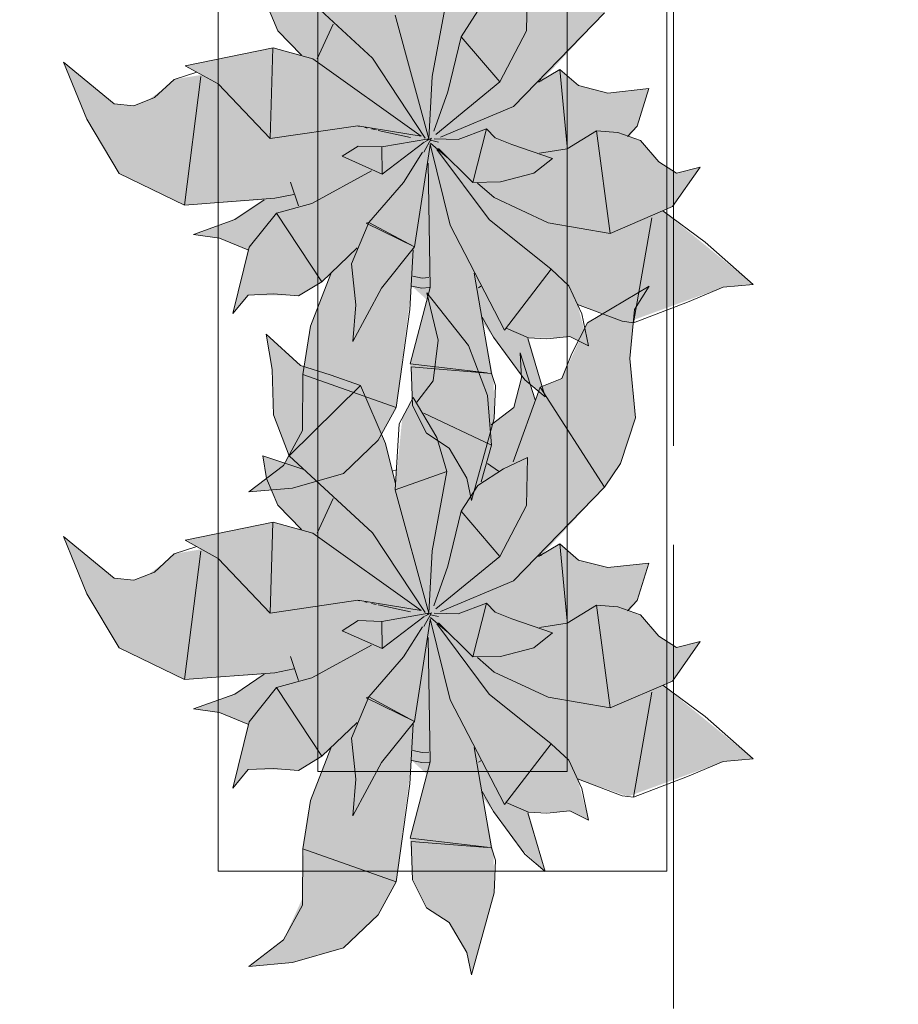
# Model space of a CAD drawing. Header units: millimetres. Extents: x -14761 to 157739, y -22400 to 107990.
# Tile 166 of 256: x 120194 to 121076, y 25137 to 26125. Entities that reach past the tile are written whole.
import ezdxf

# ---------------------------------------------------------------- set-up
doc = ezdxf.new("R2010")
doc.units = ezdxf.units.MM
doc.header["$MEASUREMENT"] = 0
doc.linetypes.add('Штриховая', pattern=[564.444447, 282.222223, -282.222223])
doc.layers.add('Интерьер - Мебель', color=7, linetype='Continuous')
doc.layers.add('Элемент Модели - Зона', color=7, linetype='Continuous')

msp = doc.modelspace()

# ---------------------------------------------------------------- hatches: boundary and pattern name
at = {"layer": 'Интерьер - Мебель', "linetype": 'Continuous', "lineweight": 0, "true_color": 0xffffff}
for points in [[(120238.13, 26082.5), (120261.57, 26025.26), (120294.14, 25970.94), (120359.54, 25939.08), (120439.45, 25944.47), (120411.7, 25925.71), (120368.65, 25909.62), (120394.53, 25905.99), (120423.13, 25894.35), (120408, 25830.21), (120423.53, 25848.83), (120466.35, 25848.54), (120473.91, 25847.94), (120497.33, 25862.26), (120506.28, 25870.31), (120485.77, 25816.41), (120479.27, 25775.62), (120477.86, 25719.53), (120458.84, 25677.8), (120424.09, 25651.32), (120467.88, 25655.14), (120519.1, 25669.85), (120553.79, 25703.13), (120571.8, 25736.17), (120587.5, 25857.95), (120602.77, 25844.05), (120586.11, 25779.95), (120588.14, 25738), (120602.47, 25710.21), (120625.18, 25695.34), (120642.8, 25665.2), (120647.59, 25642.88), (120670.37, 25725.16), (120669.67, 25764.14), (120658.9, 25820.59), (120697.5, 25768.83), (120721.52, 25746.68), (120704.61, 25806.01), (120734.54, 25806.23), (120746.14, 25807.4), (120764.87, 25798.06), (120753.77, 25839.48), (120804.39, 25821.81), (120900.07, 25856.75), (120930.14, 25859.57), (120839.58, 25933.47), (120849.26, 25937.59), (120877.02, 25977.17), (120853.19, 25971.23), (120835.42, 25982.58), (120816.9, 26003.91), (120805.58, 26007.95), (120813.82, 26018.26), (120825.24, 26056), (120784.39, 26051.43), (120754.88, 26059.01), (120736.09, 26075.13), (120717.35, 26063.36), (120781.01, 26132.14), (120796.82, 26155.96), (120812.09, 26201.75), (120806.29, 26261.24), (120811.06, 26310.49), (120825.56, 26333.88), (120763.76, 26297.03), (120738.12, 26241.09), (120716.28, 26232.39), (120711.32, 26219.7), (120696.33, 26266.89), (120697.54, 26241.72), (120689.98, 26212.02), (120667.06, 26194.66), (120663.69, 26224.04), (120644.57, 26274.16), (120602.53, 26327.14), (120614.1, 26279.72), (120608.92, 26238.87), (120592.6, 26217.49), (120588.8, 26222.19), (120578.02, 26201.45), (120571.39, 26135.58), (120561.1, 26175.82), (120536.02, 26234.24), (120475.97, 26254.19), (120441.32, 26285.68), (120447.54, 26250.19), (120448.96, 26204.62), (120464.72, 26163.66), (120479.22, 26149.92), (120438.22, 26163.69), (120441.71, 26140.95), (120453.08, 26113.92), (120476.93, 26089.67), (120448.34, 26097.06), (120360.18, 26079.03), (120376.79, 26069.87), (120349.19, 26065.28), (120339.3, 26056.14), (120322.96, 26044.41), (120308.88, 26038.72), (120288.9, 26040.84)], [(120238.13, 25606.48), (120261.57, 25549.24), (120294.14, 25494.92), (120359.54, 25463.06), (120439.45, 25468.45), (120411.7, 25449.69), (120368.65, 25433.6), (120394.53, 25429.97), (120423.13, 25418.33), (120408, 25354.19), (120423.53, 25372.8), (120466.35, 25372.52), (120473.91, 25371.92), (120497.33, 25386.24), (120506.28, 25394.29), (120485.77, 25340.38), (120479.27, 25299.6), (120477.86, 25243.51), (120458.84, 25201.78), (120424.09, 25175.3), (120467.88, 25179.12), (120519.1, 25193.83), (120553.79, 25227.11), (120571.8, 25260.15), (120587.5, 25381.93), (120602.77, 25368.03), (120586.11, 25303.93), (120588.14, 25261.97), (120602.47, 25234.19), (120625.18, 25219.32), (120642.8, 25189.18), (120647.59, 25166.86), (120670.37, 25249.14), (120669.67, 25288.12), (120658.9, 25344.57), (120697.5, 25292.81), (120721.52, 25270.65), (120704.61, 25329.99), (120734.54, 25330.21), (120746.14, 25331.38), (120764.87, 25322.04), (120753.77, 25363.46), (120804.39, 25345.79), (120900.07, 25380.73), (120930.14, 25383.55), (120839.58, 25457.45), (120849.26, 25461.57), (120877.02, 25501.15), (120853.19, 25495.21), (120835.42, 25506.56), (120816.9, 25527.88), (120805.58, 25531.92), (120813.82, 25542.24), (120825.24, 25579.98), (120784.39, 25575.41), (120754.88, 25582.99), (120736.09, 25599.11), (120717.35, 25587.34), (120781.01, 25656.12), (120796.82, 25679.93), (120812.09, 25725.73), (120806.29, 25785.22), (120811.06, 25834.47), (120825.56, 25857.86), (120763.76, 25821.01), (120738.12, 25765.07), (120716.28, 25756.36), (120711.32, 25743.67), (120696.33, 25790.87), (120697.54, 25765.7), (120689.98, 25736), (120667.06, 25718.64), (120663.69, 25748.02), (120644.57, 25798.13), (120602.53, 25851.12), (120614.1, 25803.7), (120608.92, 25762.85), (120592.6, 25741.47), (120588.8, 25746.17), (120578.02, 25725.42), (120571.39, 25659.56), (120561.1, 25699.8), (120536.02, 25758.22), (120475.97, 25778.16), (120441.32, 25809.66), (120447.54, 25774.16), (120448.96, 25728.6), (120464.72, 25687.64), (120479.22, 25673.9), (120438.22, 25687.67), (120441.71, 25664.93), (120453.08, 25637.9), (120476.93, 25613.65), (120448.34, 25621.04), (120360.18, 25603.01), (120376.79, 25593.84), (120349.19, 25589.26), (120339.3, 25580.12), (120322.96, 25568.39), (120308.88, 25562.7), (120288.9, 25564.82)]]:
    msp.add_hatch(color=7, dxfattribs=at).paths.add_polyline_path(points)

# ---------------------------------------------------------------- linework, layer by layer
at = {"layer": 'Интерьер - Мебель', "color": 7, "linetype": 'Continuous', "lineweight": 15}
for p, q in [((120393.46, 26770.74), (120393.46, 25270.74)), ((120843.46, 25270.74), (120843.46, 26770.74)), ((120493.46, 26670.74), (120493.46, 25370.74)), ((120743.46, 25370.74), (120743.46, 26670.74)), ((120464.72, 26163.67), (120548.21, 26086.48)), ((120464.72, 26163.67), (120548.21, 26086.48)), ((120702.68, 26113.85), (120703.53, 26161.84)), ((120702.68, 26113.85), (120703.53, 26161.84)), ((120441.71, 26140.95), (120453.08, 26113.92)), ((120441.71, 26140.95), (120453.08, 26113.92)), ((120607.92, 26068.13), (120622.87, 26147.9)), ((120607.92, 26068.13), (120622.87, 26147.9)), ((120636.98, 26108.12), (120653.75, 26133.95)), ((120636.98, 26108.12), (120653.75, 26133.95)), ((120689.66, 26038.1), (120781.02, 26132.14)), ((120689.66, 26038.1), (120781.02, 26132.14)), ((120571.03, 26129.58), (120604.65, 26005.73)), ((120571.03, 26129.58), (120604.65, 26005.73)), ((120453.08, 26113.92), (120476.93, 26089.67)), ((120453.08, 26113.92), (120476.93, 26089.67)), ((120492.59, 26085.99), (120508.55, 26120.76)), ((120492.59, 26085.99), (120508.55, 26120.76)), ((120676.01, 26062.69), (120702.68, 26113.85)), ((120676.01, 26062.69), (120702.68, 26113.85)), ((120623.76, 26052.76), (120636.98, 26108.12)), ((120623.76, 26052.76), (120636.98, 26108.12)), ((120636.98, 26108.12), (120676.01, 26062.69)), ((120636.98, 26108.12), (120676.01, 26062.69)), ((120360.18, 26079.03), (120448.34, 26097.06)), ((120360.18, 26079.03), (120448.34, 26097.06)), ((120445.6, 26005.87), (120448.33, 26097.06)), ((120445.6, 26005.87), (120448.33, 26097.06)), ((120448.34, 26097.06), (120488.35, 26086.03)), ((120448.34, 26097.06), (120488.35, 26086.03)), ((120238.13, 26082.5), (120261.57, 26025.26)), ((120238.13, 26082.5), (120288.9, 26040.84)), ((120238.13, 26082.5), (120261.57, 26025.26)), ((120238.13, 26082.5), (120288.9, 26040.84)), ((120488.35, 26086.03), (120597.03, 26008.4)), ((120488.35, 26086.03), (120597.03, 26008.4)), ((120548.21, 26086.48), (120600.96, 26006.41)), ((120548.21, 26086.48), (120600.96, 26006.41)), ((120349.19, 26065.28), (120371.98, 26072.58)), ((120349.19, 26065.28), (120371.98, 26072.58)), ((120360.18, 26079.03), (120393.4, 26060.7)), ((120360.18, 26079.03), (120393.4, 26060.7)), ((120714.73, 26062.51), (120736.09, 26075.14)), ((120714.73, 26062.51), (120736.09, 26075.14)), ((120736.09, 26075.14), (120743.36, 25997.94)), ((120736.09, 26075.14), (120754.88, 26059.01)), ((120736.09, 26075.14), (120743.36, 25997.94)), ((120736.09, 26075.14), (120754.88, 26059.01)), ((120329.41, 26047.01), (120349.19, 26065.28)), ((120329.41, 26047.01), (120349.19, 26065.28)), ((120359.54, 25939.08), (120375.83, 26068.08)), ((120359.54, 25939.08), (120375.83, 26068.08)), ((120604.65, 26005.73), (120607.92, 26068.13)), ((120604.65, 26005.73), (120607.92, 26068.13)), ((120611.84, 26009.96), (120676.01, 26062.69)), ((120611.84, 26009.96), (120676.01, 26062.69)), ((120716.49, 26066.15), (120717.35, 26063.36)), ((120716.49, 26066.15), (120717.35, 26063.36)), ((120393.4, 26060.7), (120445.6, 26005.87)), ((120393.4, 26060.7), (120445.6, 26005.87)), ((120609.74, 26013.23), (120623.76, 26052.76)), ((120609.74, 26013.23), (120623.76, 26052.76)), ((120754.88, 26059.01), (120784.39, 26051.43)), ((120754.88, 26059.01), (120784.39, 26051.43)), ((120784.39, 26051.43), (120825.24, 26056)), ((120784.39, 26051.43), (120825.24, 26056)), ((120813.82, 26018.26), (120825.24, 26056)), ((120813.82, 26018.26), (120825.24, 26056)), ((120308.88, 26038.72), (120329.41, 26047.01)), ((120308.88, 26038.72), (120329.41, 26047.01)), ((120288.9, 26040.84), (120308.88, 26038.72)), ((120288.9, 26040.84), (120308.88, 26038.72)), ((120616.52, 26007.26), (120689.66, 26038.1)), ((120616.52, 26007.26), (120689.66, 26038.1)), ((120261.57, 26025.26), (120294.14, 25970.94)), ((120261.57, 26025.26), (120294.14, 25970.94)), ((120445.6, 26005.87), (120533.47, 26018.7)), ((120445.6, 26005.87), (120533.47, 26018.7)), ((120533.47, 26018.7), (120597.03, 26008.4)), ((120533.47, 26018.7), (120597.03, 26008.4)), ((120533.91, 26018.43), (120535.03, 26018.18)), ((120533.91, 26018.43), (120535.03, 26018.18)), ((120540.61, 26016.97), (120542.84, 26016.48)), ((120540.61, 26016.97), (120542.84, 26016.48)), ((120547.3, 26015.51), (120551.77, 26014.54)), ((120547.3, 26015.51), (120551.77, 26014.54)), ((120554, 26014.05), (120586.32, 26007)), ((120554, 26014.05), (120586.32, 26007)), ((120634.03, 26004.93), (120662.39, 26015.72)), ((120634.03, 26004.93), (120662.39, 26015.72)), ((120648.83, 25961.96), (120662.39, 26015.72)), ((120648.83, 25961.96), (120662.39, 26015.72)), ((120662.39, 26015.72), (120671.3, 26006.65)), ((120662.39, 26015.72), (120671.3, 26006.65)), ((120743.38, 25995.67), (120772.97, 26013.68)), ((120743.38, 25995.67), (120772.97, 26013.68)), ((120772.97, 26013.68), (120786.71, 25910.72)), ((120772.97, 26013.68), (120794.25, 26011.98)), ((120772.97, 26013.68), (120786.71, 25910.72)), ((120772.97, 26013.68), (120794.25, 26011.98)), ((120803.89, 26008.01), (120813.82, 26018.26)), ((120803.89, 26008.01), (120813.82, 26018.26)), ((120557.56, 25997.45), (120604.65, 26005.73)), ((120557.56, 25997.45), (120604.65, 26005.73)), ((120599.78, 25992.29), (120607.23, 26006.18)), ((120599.78, 25992.29), (120607.23, 26006.18)), ((120600.63, 26002.58), (120607.23, 26006.18)), ((120600.63, 26002.58), (120607.23, 26006.18)), ((120601.78, 26005.23), (120604.04, 26004.68)), ((120601.78, 26005.23), (120604.04, 26004.68)), ((120603.51, 26004.87), (120604.65, 26005.73)), ((120603.51, 26004.87), (120604.65, 26005.73)), ((120606.3, 26004.13), (120614.22, 26002.22)), ((120606.3, 26004.13), (120614.22, 26002.22)), ((120610.07, 26005.58), (120634.03, 26004.93)), ((120610.07, 26005.58), (120634.03, 26004.93)), ((120671.3, 26006.65), (120688.05, 26000.09)), ((120671.3, 26006.65), (120688.05, 26000.09)), ((120794.25, 26011.98), (120816.9, 26003.91)), ((120794.25, 26011.98), (120816.9, 26003.91)), ((120816.9, 26003.91), (120835.42, 25982.58)), ((120816.9, 26003.91), (120835.42, 25982.58)), ((120517.74, 25988.09), (120533.67, 25998.31)), ((120517.74, 25988.09), (120533.67, 25998.31)), ((120533.67, 25998.31), (120557.56, 25997.45)), ((120533.67, 25998.31), (120557.56, 25997.45)), ((120557.56, 25997.45), (120557.81, 25970.26)), ((120557.56, 25997.45), (120557.81, 25970.26)), ((120557.81, 25970.26), (120600.09, 26002.28)), ((120557.81, 25970.26), (120600.09, 26002.28)), ((120590.23, 25897.16), (120606.15, 25999.19)), ((120590.23, 25897.16), (120606.15, 25999.19)), ((120606.02, 26000.14), (120626.01, 25918.85)), ((120606.02, 26000.14), (120626.01, 25918.85)), ((120606.3, 26001.36), (120623.2, 25986.9)), ((120606.3, 26001.36), (120623.2, 25986.9)), ((120612.7, 25994.94), (120665.21, 25924.6)), ((120612.7, 25994.94), (120665.21, 25924.6)), ((120614.4, 25996.06), (120648.83, 25961.96)), ((120614.4, 25996.06), (120648.83, 25961.96)), ((120688.05, 26000.09), (120728.75, 25985.87)), ((120688.05, 26000.09), (120728.75, 25985.87)), ((120715.84, 25991.38), (120743.38, 25995.67)), ((120715.84, 25991.38), (120743.38, 25995.67)), ((120517.74, 25988.09), (120557.81, 25970.26)), ((120517.74, 25988.09), (120557.81, 25970.26)), ((120579.15, 25961.77), (120598.35, 25992.13)), ((120579.15, 25961.77), (120598.35, 25992.13)), ((120710.13, 25971.03), (120728.75, 25985.87)), ((120710.13, 25971.03), (120728.75, 25985.87)), ((120487.43, 25940.89), (120547.3, 25973.52)), ((120487.43, 25940.89), (120547.3, 25973.52)), ((120603.85, 25981.35), (120605.98, 25856.41)), ((120603.85, 25981.35), (120605.98, 25856.41)), ((120835.42, 25982.58), (120853.19, 25971.23)), ((120835.42, 25982.58), (120853.19, 25971.23)), ((120849.26, 25937.59), (120877.02, 25977.17)), ((120849.26, 25937.59), (120877.02, 25977.17)), ((120853.19, 25971.23), (120877.02, 25977.17)), ((120853.19, 25971.23), (120877.02, 25977.17)), ((120294.14, 25970.94), (120359.54, 25939.08)), ((120294.14, 25970.94), (120359.54, 25939.08)), ((120676.63, 25962.35), (120710.13, 25971.03)), ((120676.63, 25962.35), (120710.13, 25971.03)), ((120465.84, 25962.11), (120474.05, 25938.26)), ((120465.84, 25962.11), (120474.05, 25938.26)), ((120544.53, 25921.7), (120579.15, 25961.77)), ((120544.53, 25921.7), (120579.15, 25961.77)), ((120648.83, 25961.96), (120676.63, 25962.35)), ((120648.83, 25961.96), (120676.63, 25962.35)), ((120653.34, 25961.11), (120670.23, 25946.66)), ((120653.34, 25961.11), (120670.23, 25946.66)), ((120359.54, 25939.08), (120450.09, 25945.96)), ((120359.54, 25939.08), (120450.09, 25945.96)), ((120410.06, 25924.6), (120439.45, 25944.47)), ((120410.06, 25924.6), (120439.45, 25944.47)), ((120450.09, 25945.96), (120469.13, 25949.88)), ((120450.09, 25945.96), (120469.13, 25949.88)), ((120670.23, 25946.66), (120724.45, 25921.44)), ((120670.23, 25946.66), (120724.45, 25921.44)), ((120451.86, 25931.19), (120487.43, 25940.89)), ((120451.86, 25931.19), (120487.43, 25940.89)), ((120786.71, 25910.72), (120849.26, 25937.59)), ((120786.71, 25910.72), (120849.26, 25937.59)), ((120839.58, 25933.47), (120881.98, 25902.07)), ((120839.58, 25933.47), (120881.98, 25902.07)), ((120368.65, 25909.62), (120410.06, 25924.6)), ((120368.65, 25909.62), (120410.06, 25924.6)), ((120424.39, 25896.82), (120451.86, 25931.19)), ((120424.39, 25896.82), (120451.86, 25931.19)), ((120451.86, 25931.19), (120497.33, 25862.26)), ((120451.86, 25931.19), (120497.33, 25862.26)), ((120665.21, 25924.6), (120727.51, 25874.7)), ((120665.21, 25924.6), (120727.51, 25874.7)), ((120810.12, 25821.09), (120828.23, 25926.42)), ((120810.12, 25821.09), (120828.23, 25926.42)), ((120526.93, 25880.27), (120544.53, 25921.7)), ((120526.93, 25880.27), (120544.53, 25921.7)), ((120541.92, 25920.86), (120544.53, 25921.7)), ((120541.92, 25920.86), (120544.53, 25921.7)), ((120541.92, 25920.86), (120590.23, 25897.16)), ((120541.92, 25920.86), (120590.23, 25897.16)), ((120544.53, 25921.7), (120590.23, 25897.16)), ((120544.53, 25921.7), (120590.23, 25897.16)), ((120626.01, 25918.85), (120680.65, 25813.67)), ((120626.01, 25918.85), (120680.65, 25813.67)), ((120724.45, 25921.44), (120786.71, 25910.72)), ((120724.45, 25921.44), (120786.71, 25910.72)), ((120368.65, 25909.62), (120394.53, 25905.99)), ((120368.65, 25909.62), (120394.53, 25905.99)), ((120394.53, 25905.99), (120423.13, 25894.35)), ((120394.53, 25905.99), (120423.13, 25894.35)), ((120408, 25830.21), (120424.39, 25896.82)), ((120408, 25830.21), (120424.39, 25896.82)), ((120497.33, 25862.26), (120532.79, 25896.14)), ((120497.33, 25862.26), (120532.79, 25896.14)), ((120557.26, 25855.91), (120590.23, 25897.16)), ((120557.26, 25855.91), (120590.23, 25897.16)), ((120585.59, 25834.32), (120588.8, 25894.33)), ((120585.59, 25834.32), (120588.8, 25894.33)), ((120881.98, 25902.07), (120930.14, 25859.57)), ((120881.98, 25902.07), (120930.14, 25859.57)), ((120526.93, 25880.27), (120531.57, 25839.15)), ((120526.93, 25880.27), (120531.57, 25839.15)), ((120680.65, 25813.67), (120727.51, 25874.7)), ((120680.65, 25813.67), (120727.51, 25874.7)), ((120727.51, 25874.7), (120745, 25858.16)), ((120727.51, 25874.7), (120745, 25858.16)), ((120485.98, 25817.72), (120506.28, 25870.31)), ((120485.98, 25817.72), (120506.28, 25870.31)), ((120588.77, 25867.82), (120598.04, 25865.96)), ((120588.77, 25867.82), (120598.04, 25865.96)), ((120598.04, 25865.96), (120604.58, 25866.34)), ((120598.04, 25865.96), (120604.58, 25866.34)), ((120650.16, 25870.88), (120667.65, 25770.3)), ((120650.16, 25870.88), (120667.65, 25770.3)), ((120473.91, 25847.94), (120497.33, 25862.26)), ((120473.91, 25847.94), (120497.33, 25862.26)), ((120528.32, 25802.32), (120557.26, 25855.91)), ((120528.32, 25802.32), (120557.26, 25855.91)), ((120586.1, 25779.95), (120605.98, 25856.41)), ((120586.1, 25779.95), (120605.98, 25856.41)), ((120587.5, 25857.95), (120597.57, 25855.93)), ((120587.5, 25857.95), (120597.57, 25855.93)), ((120597.57, 25855.93), (120605.37, 25856.38)), ((120597.57, 25855.93), (120605.37, 25856.38)), ((120654.47, 25856.19), (120656.73, 25857.67)), ((120654.47, 25856.19), (120656.73, 25857.67)), ((120745, 25858.16), (120758.03, 25829.95)), ((120745, 25858.16), (120758.03, 25829.95)), ((120763.76, 25821.01), (120825.56, 25857.86)), ((120763.76, 25821.01), (120825.56, 25857.86)), ((120811.06, 25834.47), (120825.56, 25857.86)), ((120811.06, 25834.47), (120825.56, 25857.86)), ((120864.23, 25841.85), (120900.07, 25856.75)), ((120864.23, 25841.85), (120900.07, 25856.75)), ((120900.07, 25856.75), (120930.14, 25859.57)), ((120900.07, 25856.75), (120930.14, 25859.57)), ((120408, 25830.21), (120423.53, 25848.83)), ((120408, 25830.21), (120423.53, 25848.83)), ((120423.53, 25848.83), (120448.38, 25849.98)), ((120423.53, 25848.83), (120448.38, 25849.98)), ((120448.38, 25849.98), (120473.91, 25847.94)), ((120448.38, 25849.98), (120473.91, 25847.94)), ((120602.53, 25851.12), (120614.1, 25803.7)), ((120602.53, 25851.12), (120644.57, 25798.13)), ((120602.53, 25851.12), (120614.1, 25803.7)), ((120602.53, 25851.12), (120644.57, 25798.13)), ((120528.32, 25802.32), (120531.57, 25839.15)), ((120528.32, 25802.32), (120531.57, 25839.15)), ((120753.77, 25839.48), (120798.66, 25822.53)), ((120753.77, 25839.48), (120798.66, 25822.53)), ((120810.12, 25821.09), (120864.23, 25841.85)), ((120810.12, 25821.09), (120864.23, 25841.85)), ((120571.8, 25736.17), (120585.59, 25834.32)), ((120571.8, 25736.17), (120585.59, 25834.32)), ((120658.22, 25826.7), (120669.6, 25806.72)), ((120658.22, 25826.7), (120669.6, 25806.72)), ((120758.03, 25829.95), (120764.87, 25798.06)), ((120758.03, 25829.95), (120764.87, 25798.06)), ((120806.29, 25785.22), (120811.06, 25834.47)), ((120806.29, 25785.22), (120811.06, 25834.47)), ((120478.26, 25769.23), (120485.98, 25817.72)), ((120478.26, 25769.23), (120485.98, 25817.72)), ((120682.22, 25815.7), (120704.61, 25806.01)), ((120682.22, 25815.7), (120704.61, 25806.01)), ((120748.02, 25790.4), (120763.76, 25821.01)), ((120748.02, 25790.4), (120763.76, 25821.01)), ((120798.66, 25822.53), (120810.12, 25821.09)), ((120798.66, 25822.53), (120810.12, 25821.09)), ((120441.32, 25809.66), (120447.54, 25774.16)), ((120441.32, 25809.66), (120475.97, 25778.16)), ((120441.32, 25809.66), (120447.54, 25774.16)), ((120441.32, 25809.66), (120475.97, 25778.16)), ((120669.6, 25806.72), (120701.07, 25763.98)), ((120669.6, 25806.72), (120701.07, 25763.98)), ((120703.97, 25805.34), (120721.52, 25746.68)), ((120703.97, 25805.34), (120721.52, 25746.68)), ((120704.61, 25806.01), (120722.93, 25805.07)), ((120704.61, 25806.01), (120722.93, 25805.07)), ((120722.93, 25805.07), (120746.14, 25807.4)), ((120722.93, 25805.07), (120746.14, 25807.4)), ((120746.14, 25807.4), (120764.87, 25798.06)), ((120746.14, 25807.4), (120764.87, 25798.06)), ((120608.92, 25762.85), (120614.1, 25803.7)), ((120608.92, 25762.85), (120614.1, 25803.7)), ((120644.57, 25798.13), (120663.69, 25748.02)), ((120644.57, 25798.13), (120663.69, 25748.02)), ((120696.33, 25790.87), (120697.54, 25765.69)), ((120696.33, 25790.87), (120711.32, 25743.67)), ((120696.33, 25790.87), (120697.54, 25765.69)), ((120696.33, 25790.87), (120711.32, 25743.67)), ((120738.12, 25765.07), (120748.02, 25790.4)), ((120738.12, 25765.07), (120748.02, 25790.4)), ((120806.29, 25785.22), (120812.09, 25725.73)), ((120806.29, 25785.22), (120812.09, 25725.73)), ((120475.97, 25778.16), (120505.82, 25768.99)), ((120475.97, 25778.16), (120505.82, 25768.99)), ((120586.1, 25779.95), (120663.25, 25770.83)), ((120586.1, 25779.95), (120663.25, 25770.83)), ((120586.79, 25776.76), (120588.14, 25738)), ((120586.79, 25776.76), (120667.65, 25770.3)), ((120586.79, 25776.76), (120588.14, 25738)), ((120586.79, 25776.76), (120667.65, 25770.3)), ((120447.54, 25774.16), (120448.96, 25728.6)), ((120447.54, 25774.16), (120448.96, 25728.6)), ((120477.81, 25712.85), (120478.26, 25769.23)), ((120477.81, 25712.85), (120478.26, 25769.23)), ((120478.26, 25769.23), (120571.8, 25736.17)), ((120478.26, 25769.23), (120571.8, 25736.17)), ((120505.82, 25768.99), (120536.02, 25758.22)), ((120505.82, 25768.99), (120536.02, 25758.22)), ((120667.65, 25770.3), (120671.69, 25757.97)), ((120667.65, 25770.3), (120671.69, 25757.97)), ((120689.98, 25736), (120697.54, 25765.69)), ((120689.98, 25736), (120697.54, 25765.69)), ((120464.72, 25687.64), (120536.02, 25758.22)), ((120464.72, 25687.64), (120536.02, 25758.22)), ((120536.02, 25758.22), (120561.1, 25699.8)), ((120536.02, 25758.22), (120561.1, 25699.8)), ((120592.6, 25741.47), (120608.92, 25762.85)), ((120592.6, 25741.47), (120608.92, 25762.85)), ((120670.37, 25725.16), (120671.69, 25757.97)), ((120670.37, 25725.16), (120671.69, 25757.97)), ((120689.43, 25681.39), (120716.28, 25756.36)), ((120689.43, 25681.39), (120716.28, 25756.36)), ((120701.07, 25763.98), (120721.52, 25746.68)), ((120701.07, 25763.98), (120721.52, 25746.68)), ((120716.28, 25756.36), (120738.12, 25765.07)), ((120716.28, 25756.36), (120738.12, 25765.07)), ((120716.28, 25756.36), (120781.01, 25656.12)), ((120716.28, 25756.36), (120781.01, 25656.12)), ((120574.98, 25719.58), (120588.8, 25746.17)), ((120574.98, 25719.58), (120588.8, 25746.17)), ((120588.8, 25746.17), (120612.73, 25706.12)), ((120588.8, 25746.17), (120612.73, 25706.12)), ((120663.69, 25748.02), (120667.44, 25698.1)), ((120663.69, 25748.02), (120667.44, 25698.1)), ((120553.79, 25703.13), (120571.8, 25736.17)), ((120553.79, 25703.13), (120571.8, 25736.17)), ((120588.14, 25738), (120602.47, 25710.21)), ((120588.14, 25738), (120602.47, 25710.21)), ((120667.06, 25718.64), (120689.98, 25736)), ((120667.06, 25718.64), (120689.98, 25736)), ((120448.96, 25728.6), (120464.72, 25687.64)), ((120448.96, 25728.6), (120464.72, 25687.64)), ((120599.54, 25730.4), (120667.44, 25698.1)), ((120599.54, 25730.4), (120667.44, 25698.1)), ((120571.03, 25653.56), (120574.98, 25719.58)), ((120571.03, 25653.56), (120574.98, 25719.58)), ((120647.59, 25642.88), (120670.37, 25725.16)), ((120647.59, 25642.88), (120670.37, 25725.16)), ((120796.82, 25679.93), (120812.09, 25725.73)), ((120796.82, 25679.93), (120812.09, 25725.73)), ((120458.84, 25677.8), (120477.81, 25712.85)), ((120458.84, 25677.8), (120477.81, 25712.85)), ((120602.47, 25710.21), (120625.18, 25695.34)), ((120602.47, 25710.21), (120625.18, 25695.34)), ((120612.73, 25706.12), (120622.87, 25671.88)), ((120612.73, 25706.12), (120622.87, 25671.88)), ((120519.1, 25669.85), (120553.79, 25703.13)), ((120519.1, 25669.85), (120553.79, 25703.13)), ((120561.1, 25699.8), (120571.38, 25659.59)), ((120561.1, 25699.8), (120571.38, 25659.59)), ((120657.26, 25661.46), (120667.44, 25698.1)), ((120657.26, 25661.46), (120667.44, 25698.1)), ((120438.22, 25687.67), (120441.71, 25664.93)), ((120438.22, 25687.67), (120479.22, 25673.9)), ((120438.22, 25687.67), (120441.71, 25664.93)), ((120438.22, 25687.67), (120479.22, 25673.9)), ((120464.72, 25687.64), (120548.21, 25610.46)), ((120464.72, 25687.64), (120548.21, 25610.46)), ((120625.18, 25695.34), (120642.8, 25665.2)), ((120625.18, 25695.34), (120642.8, 25665.2)), ((120424.09, 25651.32), (120458.84, 25677.8)), ((120424.09, 25651.32), (120458.84, 25677.8)), ((120663.38, 25679.75), (120674.55, 25672.01)), ((120663.38, 25679.75), (120674.55, 25672.01)), ((120679.43, 25674.68), (120703.53, 25685.82)), ((120679.43, 25674.68), (120703.53, 25685.82)), ((120702.68, 25637.83), (120703.53, 25685.82)), ((120702.68, 25637.83), (120703.53, 25685.82)), ((120781.02, 25656.12), (120796.82, 25679.93)), ((120781.02, 25656.12), (120796.82, 25679.93)), ((120467.88, 25655.14), (120519.1, 25669.85)), ((120467.88, 25655.14), (120519.1, 25669.85)), ((120567.79, 25672.17), (120572.15, 25673.57)), ((120567.79, 25672.17), (120572.15, 25673.57)), ((120571.03, 25653.56), (120622.87, 25671.88)), ((120571.03, 25653.56), (120622.87, 25671.88)), ((120607.92, 25592.11), (120622.87, 25671.88)), ((120607.92, 25592.11), (120622.87, 25671.88)), ((120653.75, 25657.93), (120679.43, 25674.68)), ((120653.75, 25657.93), (120679.43, 25674.68)), ((120441.71, 25664.93), (120453.08, 25637.9)), ((120441.71, 25664.93), (120453.08, 25637.9)), ((120636.98, 25632.1), (120653.75, 25657.93)), ((120636.98, 25632.1), (120653.75, 25657.93)), ((120642.8, 25665.2), (120647.59, 25642.88)), ((120642.8, 25665.2), (120647.59, 25642.88)), ((120424.09, 25651.32), (120467.88, 25655.14)), ((120424.09, 25651.32), (120467.88, 25655.14)), ((120571.03, 25653.56), (120604.65, 25529.71)), ((120571.03, 25653.56), (120604.65, 25529.71)), ((120689.66, 25562.08), (120781.02, 25656.12)), ((120689.66, 25562.08), (120781.02, 25656.12)), ((120453.08, 25637.9), (120476.93, 25613.65)), ((120453.08, 25637.9), (120476.93, 25613.65)), ((120492.59, 25609.97), (120508.55, 25644.74)), ((120492.59, 25609.97), (120508.55, 25644.74)), ((120676.01, 25586.67), (120702.68, 25637.83)), ((120676.01, 25586.67), (120702.68, 25637.83)), ((120623.76, 25576.74), (120636.98, 25632.1)), ((120623.76, 25576.74), (120636.98, 25632.1)), ((120636.98, 25632.1), (120676.01, 25586.67)), ((120636.98, 25632.1), (120676.01, 25586.67)), ((120360.18, 25603.01), (120448.34, 25621.04)), ((120360.18, 25603.01), (120448.34, 25621.04)), ((120445.6, 25529.85), (120448.33, 25621.04)), ((120445.6, 25529.85), (120448.33, 25621.04)), ((120448.34, 25621.04), (120488.35, 25610.01)), ((120448.34, 25621.04), (120488.35, 25610.01)), ((120488.35, 25610.01), (120597.03, 25532.38)), ((120488.35, 25610.01), (120597.03, 25532.38)), ((120548.21, 25610.46), (120600.96, 25530.39)), ((120548.21, 25610.46), (120600.96, 25530.39)), ((120238.13, 25606.48), (120261.57, 25549.24)), ((120238.13, 25606.48), (120288.9, 25564.82)), ((120238.13, 25606.48), (120261.57, 25549.24)), ((120238.13, 25606.48), (120288.9, 25564.82)), ((120360.18, 25603.01), (120393.4, 25584.68)), ((120360.18, 25603.01), (120393.4, 25584.68)), ((120714.73, 25586.49), (120736.09, 25599.11)), ((120714.73, 25586.49), (120736.09, 25599.11)), ((120736.09, 25599.11), (120743.36, 25521.92)), ((120736.09, 25599.11), (120754.88, 25582.99)), ((120736.09, 25599.11), (120743.36, 25521.92)), ((120736.09, 25599.11), (120754.88, 25582.99)), ((120329.41, 25570.99), (120349.19, 25589.26)), ((120329.41, 25570.99), (120349.19, 25589.26)), ((120349.19, 25589.26), (120371.98, 25596.56)), ((120349.19, 25589.26), (120371.98, 25596.56)), ((120359.54, 25463.06), (120375.83, 25592.06)), ((120359.54, 25463.06), (120375.83, 25592.06)), ((120604.65, 25529.71), (120607.92, 25592.11)), ((120604.65, 25529.71), (120607.92, 25592.11)), ((120716.49, 25590.13), (120717.35, 25587.33)), ((120716.49, 25590.13), (120717.35, 25587.33)), ((120393.4, 25584.68), (120445.6, 25529.85)), ((120393.4, 25584.68), (120445.6, 25529.85)), ((120611.84, 25533.94), (120676.01, 25586.67)), ((120611.84, 25533.94), (120676.01, 25586.67)), ((120754.88, 25582.99), (120784.39, 25575.41)), ((120754.88, 25582.99), (120784.39, 25575.41)), ((120784.39, 25575.41), (120825.24, 25579.98)), ((120784.39, 25575.41), (120825.24, 25579.98)), ((120813.82, 25542.24), (120825.24, 25579.98)), ((120813.82, 25542.24), (120825.24, 25579.98)), ((120308.88, 25562.7), (120329.41, 25570.99)), ((120308.88, 25562.7), (120329.41, 25570.99)), ((120609.74, 25537.2), (120623.76, 25576.74)), ((120609.74, 25537.2), (120623.76, 25576.74)), ((120288.9, 25564.82), (120308.88, 25562.7)), ((120288.9, 25564.82), (120308.88, 25562.7)), ((120616.52, 25531.24), (120689.66, 25562.08)), ((120616.52, 25531.24), (120689.66, 25562.08)), ((120261.57, 25549.24), (120294.14, 25494.92)), ((120261.57, 25549.24), (120294.14, 25494.92)), ((120445.6, 25529.85), (120533.47, 25542.68)), ((120445.6, 25529.85), (120533.47, 25542.68)), ((120533.47, 25542.68), (120597.03, 25532.38)), ((120533.47, 25542.68), (120597.03, 25532.38)), ((120533.91, 25542.4), (120535.03, 25542.16)), ((120533.91, 25542.4), (120535.03, 25542.16)), ((120540.61, 25540.94), (120542.84, 25540.46)), ((120540.61, 25540.94), (120542.84, 25540.46)), ((120547.3, 25539.49), (120551.77, 25538.52)), ((120547.3, 25539.49), (120551.77, 25538.52)), ((120634.03, 25528.9), (120662.39, 25539.7)), ((120634.03, 25528.9), (120662.39, 25539.7)), ((120648.83, 25485.93), (120662.39, 25539.7)), ((120648.83, 25485.93), (120662.39, 25539.7)), ((120662.39, 25539.7), (120671.3, 25530.63)), ((120662.39, 25539.7), (120671.3, 25530.63)), ((120803.89, 25531.99), (120813.82, 25542.24)), ((120803.89, 25531.99), (120813.82, 25542.24)), ((120554, 25538.02), (120586.32, 25530.98)), ((120554, 25538.02), (120586.32, 25530.98)), ((120557.56, 25521.43), (120604.65, 25529.71)), ((120557.56, 25521.43), (120604.65, 25529.71)), ((120599.78, 25516.26), (120607.23, 25530.16)), ((120599.78, 25516.26), (120607.23, 25530.16)), ((120600.63, 25526.56), (120607.23, 25530.16)), ((120600.63, 25526.56), (120607.23, 25530.16)), ((120601.78, 25529.21), (120604.04, 25528.66)), ((120601.78, 25529.21), (120604.04, 25528.66)), ((120603.51, 25528.85), (120604.65, 25529.71)), ((120603.51, 25528.85), (120604.65, 25529.71)), ((120610.07, 25529.56), (120634.03, 25528.9)), ((120610.07, 25529.56), (120634.03, 25528.9)), ((120671.3, 25530.63), (120688.05, 25524.07)), ((120671.3, 25530.63), (120688.05, 25524.07)), ((120743.38, 25519.65), (120772.97, 25537.66)), ((120743.38, 25519.65), (120772.97, 25537.66)), ((120772.97, 25537.66), (120786.71, 25434.7)), ((120772.97, 25537.66), (120794.25, 25535.96)), ((120772.97, 25537.66), (120786.71, 25434.7)), ((120772.97, 25537.66), (120794.25, 25535.96)), ((120794.25, 25535.96), (120816.9, 25527.88)), ((120794.25, 25535.96), (120816.9, 25527.88)), ((120517.74, 25512.07), (120533.67, 25522.29)), ((120517.74, 25512.07), (120533.67, 25522.29)), ((120533.67, 25522.29), (120557.56, 25521.43)), ((120533.67, 25522.29), (120557.56, 25521.43)), ((120557.56, 25521.43), (120557.81, 25494.24)), ((120557.56, 25521.43), (120557.81, 25494.24)), ((120557.81, 25494.24), (120600.09, 25526.26)), ((120557.81, 25494.24), (120600.09, 25526.26)), ((120590.23, 25421.13), (120606.15, 25523.17)), ((120590.23, 25421.13), (120606.15, 25523.17)), ((120606.02, 25524.12), (120626.01, 25442.83)), ((120606.02, 25524.12), (120626.01, 25442.83)), ((120606.3, 25528.11), (120614.22, 25526.2)), ((120606.3, 25528.11), (120614.22, 25526.2)), ((120606.3, 25525.34), (120623.2, 25510.88)), ((120606.3, 25525.34), (120623.2, 25510.88)), ((120612.7, 25518.92), (120665.21, 25448.58)), ((120612.7, 25518.92), (120665.21, 25448.58)), ((120614.4, 25520.04), (120648.83, 25485.93)), ((120614.4, 25520.04), (120648.83, 25485.93)), ((120688.05, 25524.07), (120728.75, 25509.85)), ((120688.05, 25524.07), (120728.75, 25509.85)), ((120715.84, 25515.36), (120743.38, 25519.65)), ((120715.84, 25515.36), (120743.38, 25519.65)), ((120816.9, 25527.88), (120835.42, 25506.56)), ((120816.9, 25527.88), (120835.42, 25506.56)), ((120517.74, 25512.07), (120557.81, 25494.24)), ((120517.74, 25512.07), (120557.81, 25494.24)), ((120579.15, 25485.75), (120598.35, 25516.11)), ((120579.15, 25485.75), (120598.35, 25516.11)), ((120710.13, 25495), (120728.75, 25509.85)), ((120710.13, 25495), (120728.75, 25509.85)), ((120603.85, 25505.32), (120605.98, 25380.39)), ((120603.85, 25505.32), (120605.98, 25380.39)), ((120835.42, 25506.56), (120853.19, 25495.21)), ((120835.42, 25506.56), (120853.19, 25495.21)), ((120849.26, 25461.57), (120877.02, 25501.15)), ((120849.26, 25461.57), (120877.02, 25501.15)), ((120853.19, 25495.21), (120877.02, 25501.15)), ((120853.19, 25495.21), (120877.02, 25501.15)), ((120294.14, 25494.92), (120359.54, 25463.06)), ((120294.14, 25494.92), (120359.54, 25463.06)), ((120487.43, 25464.86), (120547.3, 25497.5)), ((120487.43, 25464.86), (120547.3, 25497.5)), ((120676.63, 25486.32), (120710.13, 25495)), ((120676.63, 25486.32), (120710.13, 25495)), ((120465.84, 25486.09), (120474.05, 25462.24)), ((120465.84, 25486.09), (120474.05, 25462.24)), ((120544.53, 25445.68), (120579.15, 25485.75)), ((120544.53, 25445.68), (120579.15, 25485.75)), ((120648.83, 25485.93), (120676.63, 25486.32)), ((120648.83, 25485.93), (120676.63, 25486.32)), ((120653.34, 25485.09), (120670.23, 25470.64)), ((120653.34, 25485.09), (120670.23, 25470.64)), ((120359.54, 25463.06), (120450.09, 25469.93)), ((120359.54, 25463.06), (120450.09, 25469.93)), ((120450.09, 25469.93), (120469.13, 25473.86)), ((120450.09, 25469.93), (120469.13, 25473.86)), ((120670.23, 25470.64), (120724.45, 25445.42)), ((120670.23, 25470.64), (120724.45, 25445.42)), ((120410.06, 25448.58), (120439.45, 25468.45)), ((120410.06, 25448.58), (120439.45, 25468.45)), ((120451.86, 25455.17), (120487.43, 25464.86)), ((120451.86, 25455.17), (120487.43, 25464.86)), ((120786.71, 25434.7), (120849.26, 25461.57)), ((120786.71, 25434.7), (120849.26, 25461.57)), ((120424.39, 25420.79), (120451.86, 25455.17)), ((120424.39, 25420.79), (120451.86, 25455.17)), ((120451.86, 25455.17), (120497.33, 25386.24)), ((120451.86, 25455.17), (120497.33, 25386.24)), ((120810.12, 25345.07), (120828.23, 25450.4)), ((120810.12, 25345.07), (120828.23, 25450.4)), ((120839.58, 25457.45), (120881.98, 25426.05)), ((120839.58, 25457.45), (120881.98, 25426.05)), ((120368.65, 25433.6), (120410.06, 25448.58)), ((120368.65, 25433.6), (120410.06, 25448.58)), ((120526.93, 25404.25), (120544.53, 25445.68)), ((120526.93, 25404.25), (120544.53, 25445.68)), ((120541.92, 25444.84), (120544.53, 25445.68)), ((120541.92, 25444.84), (120544.53, 25445.68)), ((120541.92, 25444.84), (120590.23, 25421.13)), ((120541.92, 25444.84), (120590.23, 25421.13)), ((120544.53, 25445.68), (120590.23, 25421.13)), ((120544.53, 25445.68), (120590.23, 25421.13)), ((120626.01, 25442.83), (120680.65, 25337.65)), ((120626.01, 25442.83), (120680.65, 25337.65)), ((120665.21, 25448.58), (120727.51, 25398.68)), ((120665.21, 25448.58), (120727.51, 25398.68)), ((120724.45, 25445.42), (120786.71, 25434.7)), ((120724.45, 25445.42), (120786.71, 25434.7)), ((120368.65, 25433.6), (120394.53, 25429.97)), ((120368.65, 25433.6), (120394.53, 25429.97)), ((120394.53, 25429.97), (120423.13, 25418.33)), ((120394.53, 25429.97), (120423.13, 25418.33)), ((120408, 25354.19), (120424.39, 25420.79)), ((120408, 25354.19), (120424.39, 25420.79)), ((120497.33, 25386.24), (120532.79, 25420.12)), ((120497.33, 25386.24), (120532.79, 25420.12)), ((120557.26, 25379.89), (120590.23, 25421.13)), ((120557.26, 25379.89), (120590.23, 25421.13)), ((120881.98, 25426.05), (120930.14, 25383.55)), ((120881.98, 25426.05), (120930.14, 25383.55)), ((120585.59, 25358.3), (120588.8, 25418.31)), ((120585.59, 25358.3), (120588.8, 25418.31)), ((120526.93, 25404.25), (120531.57, 25363.13)), ((120526.93, 25404.25), (120531.57, 25363.13)), ((120485.98, 25341.7), (120506.28, 25394.29)), ((120485.98, 25341.7), (120506.28, 25394.29)), ((120588.77, 25391.8), (120598.04, 25389.94)), ((120588.77, 25391.8), (120598.04, 25389.94)), ((120598.04, 25389.94), (120604.58, 25390.32)), ((120598.04, 25389.94), (120604.58, 25390.32)), ((120650.16, 25394.86), (120667.65, 25294.28)), ((120650.16, 25394.86), (120667.65, 25294.28)), ((120680.65, 25337.65), (120727.51, 25398.68)), ((120680.65, 25337.65), (120727.51, 25398.68)), ((120727.51, 25398.68), (120745, 25382.14)), ((120727.51, 25398.68), (120745, 25382.14)), ((120473.91, 25371.92), (120497.33, 25386.24)), ((120473.91, 25371.92), (120497.33, 25386.24)), ((120586.1, 25303.93), (120605.98, 25380.39)), ((120586.1, 25303.93), (120605.98, 25380.39)), ((120587.5, 25381.93), (120597.57, 25379.91)), ((120587.5, 25381.93), (120597.57, 25379.91)), ((120597.57, 25379.91), (120605.37, 25380.36)), ((120597.57, 25379.91), (120605.37, 25380.36)), ((120654.47, 25380.16), (120656.73, 25381.65)), ((120654.47, 25380.16), (120656.73, 25381.65)), ((120745, 25382.14), (120758.03, 25353.93)), ((120745, 25382.14), (120758.03, 25353.93)), ((120864.23, 25365.83), (120900.07, 25380.73)), ((120864.23, 25365.83), (120900.07, 25380.73)), ((120900.07, 25380.73), (120930.14, 25383.55)), ((120900.07, 25380.73), (120930.14, 25383.55)), ((120408, 25354.19), (120423.53, 25372.8)), ((120408, 25354.19), (120423.53, 25372.8)), ((120423.53, 25372.8), (120448.38, 25373.96)), ((120423.53, 25372.8), (120448.38, 25373.96)), ((120448.38, 25373.96), (120473.91, 25371.92)), ((120448.38, 25373.96), (120473.91, 25371.92)), ((120493.46, 25370.74), (120743.46, 25370.74)), ((120528.32, 25326.3), (120557.26, 25379.89)), ((120528.32, 25326.3), (120557.26, 25379.89)), ((120528.32, 25326.3), (120531.57, 25363.13)), ((120528.32, 25326.3), (120531.57, 25363.13)), ((120753.77, 25363.46), (120798.66, 25346.51)), ((120753.77, 25363.46), (120798.66, 25346.51)), ((120810.12, 25345.07), (120864.23, 25365.83)), ((120810.12, 25345.07), (120864.23, 25365.83)), ((120571.8, 25260.15), (120585.59, 25358.3)), ((120571.8, 25260.15), (120585.59, 25358.3)), ((120658.22, 25350.68), (120669.6, 25330.69)), ((120658.22, 25350.68), (120669.6, 25330.69)), ((120758.03, 25353.93), (120764.87, 25322.04)), ((120758.03, 25353.93), (120764.87, 25322.04)), ((120478.26, 25293.21), (120485.98, 25341.7)), ((120478.26, 25293.21), (120485.98, 25341.7)), ((120798.66, 25346.51), (120810.12, 25345.07)), ((120798.66, 25346.51), (120810.12, 25345.07)), ((120669.6, 25330.69), (120701.07, 25287.96)), ((120669.6, 25330.69), (120701.07, 25287.96)), ((120682.22, 25339.68), (120704.61, 25329.99)), ((120682.22, 25339.68), (120704.61, 25329.99)), ((120722.93, 25329.05), (120746.14, 25331.38)), ((120722.93, 25329.05), (120746.14, 25331.38)), ((120746.14, 25331.38), (120764.87, 25322.04)), ((120746.14, 25331.38), (120764.87, 25322.04)), ((120703.97, 25329.32), (120721.52, 25270.65)), ((120703.97, 25329.32), (120721.52, 25270.65)), ((120704.61, 25329.99), (120722.93, 25329.05)), ((120704.61, 25329.99), (120722.93, 25329.05)), ((120586.1, 25303.93), (120663.25, 25294.8)), ((120586.1, 25303.93), (120663.25, 25294.8)), ((120477.81, 25236.83), (120478.26, 25293.21)), ((120477.81, 25236.83), (120478.26, 25293.21)), ((120478.26, 25293.21), (120571.8, 25260.15)), ((120478.26, 25293.21), (120571.8, 25260.15)), ((120586.79, 25300.74), (120588.14, 25261.97)), ((120586.79, 25300.74), (120667.65, 25294.28)), ((120586.79, 25300.74), (120588.14, 25261.97)), ((120586.79, 25300.74), (120667.65, 25294.28)), ((120667.65, 25294.28), (120671.69, 25281.95)), ((120667.65, 25294.28), (120671.69, 25281.95)), ((120670.37, 25249.14), (120671.69, 25281.95)), ((120670.37, 25249.14), (120671.69, 25281.95)), ((120701.07, 25287.96), (120721.52, 25270.65)), ((120701.07, 25287.96), (120721.52, 25270.65)), ((120393.46, 25270.74), (120843.46, 25270.74)), ((120588.14, 25261.97), (120602.47, 25234.19)), ((120588.14, 25261.97), (120602.47, 25234.19)), ((120553.79, 25227.11), (120571.8, 25260.15)), ((120553.79, 25227.11), (120571.8, 25260.15)), ((120647.59, 25166.86), (120670.37, 25249.14)), ((120647.59, 25166.86), (120670.37, 25249.14)), ((120458.84, 25201.78), (120477.81, 25236.83)), ((120458.84, 25201.78), (120477.81, 25236.83)), ((120602.47, 25234.19), (120625.18, 25219.32)), ((120602.47, 25234.19), (120625.18, 25219.32)), ((120519.1, 25193.83), (120553.79, 25227.11)), ((120519.1, 25193.83), (120553.79, 25227.11)), ((120625.18, 25219.32), (120642.8, 25189.18)), ((120625.18, 25219.32), (120642.8, 25189.18)), ((120424.09, 25175.3), (120458.84, 25201.78)), ((120424.09, 25175.3), (120458.84, 25201.78)), ((120467.88, 25179.12), (120519.1, 25193.83)), ((120467.88, 25179.12), (120519.1, 25193.83)), ((120642.8, 25189.18), (120647.59, 25166.86)), ((120642.8, 25189.18), (120647.59, 25166.86)), ((120424.09, 25175.3), (120467.88, 25179.12)), ((120424.09, 25175.3), (120467.88, 25179.12))]:
    msp.add_line(p, q, dxfattribs=at)
at = {"layer": 'Элемент Модели - Зона', "color": 7, "linetype": 'Штриховая', "lineweight": 15, "flags": 128}
for points in [[(36150, 44957.41), (36110, 44957.41), (36110, 36320), (41880.26, 36320), (41880.26, 39141.58), (45142.53, 42405.14), (45156.67, 42391), (45156.67, 42420), (63300, 42420), (63300, 42400), (77399.73, 42400), (77399.73, 42420), (114081.36, 42420), (117316.72, 39176.53), (117320.06, 38841.89), (117320.06, 36305), (117360, 36305), (117360, 34300), (117120, 34300), (117120, 35700), (116700, 35700), (116700, 36100), (108300, 36100), (108300, 35700), (107700, 35700), (107700, 36100), (99320, 36100), (99320, 26970), (107700, 26970), (107700, 27650), (108300, 27650), (108300, 26460), (112380, 26460), (112380, 27370), (112500, 27370), (112500, 21180.11), (117120, 21180.11), (117120, 26250), (116650, 26250), (116650, 27750), (117120, 27750), (117120, 32800), (117360, 32800), (117360, 20150.06), (117120, 20150.06), (117120, 20940.11), (99320, 20940.11), (99320, 14650.06), (117120, 14650.06), (117120, 17700.06), (116700.06, 17700.06), (116700.06, 18325.56), (117120, 18325.56), (117120, 18650.06), (117360, 18650.06), (117360, 18320.06), (120850, 18320.06), (120850, 37205.12), (120238.88, 37205.12), (120238.88, 45000), (125700, 45000), (125700, 45300), (126300, 45300), (126300, 45000), (141025, 45000), (141025, 45100), (140125, 45100), (140125, 47500), (132700, 47500), (132700, 53680), (130530, 53680), (130530, 54300), (129182.9, 54300), (126300, 54300), (126300, 53700), (125700, 53700), (125700, 54212.5), (124799.78, 54212.5), (117300, 54212.5), (117300, 53700), (116700, 53700), (116700, 54212.5), (108300, 54212.5), (108300, 53700), (107700, 53700), (107700, 54212.5), (99300, 54212.5), (99300, 53700), (98700, 53700), (98700, 54212.5), (90650, 54212.5), (90650, 53700), (90050, 53700), (89950, 53700), (89950, 48632.8), (77450.06, 48632.8), (77450.06, 53800), (77450.06, 61690), (77460.06, 61690), (77460.06, 67850), (74720, 67850), (74720, 59730), (73964.53, 59730), (73964.53, 54212), (72300.06, 54212), (72300.06, 53700), (71700.06, 53700), (71700.06, 54212), (63300, 54212), (63300, 53700), (62700, 53700), (62700, 54212), (61025.03, 54212), (61025.03, 46500), (61025.03, 45000), (54300, 45000), (54300, 44700), (53700, 44700), (53700, 45000), (45300, 45000), (45300, 44700), (44700, 44700), (44700, 45000), (36750, 45000), (36750, 44700), (36150, 44700)], [(120850, 18309.22), (120850, 18300.06), (122410, 18300.06), (122410, 18320.06), (125725, 18320.06), (125725, 24100), (125700, 24100), (125700, 25600), (125725, 25600), (125725, 26250), (125650, 26250), (125650, 27750), (125725, 27750), (125725, 28400), (125700, 28400), (125700, 29900), (125725, 29900), (125725, 35700), (125700, 35700), (125700, 36300), (126300, 36300), (126300, 35825), (134700, 35825), (134700, 36300), (135300, 36300), (135300, 35825), (141025, 35825), (141025, 45000), (138380.68, 45000), (135300, 45000), (135300, 44700), (134700, 44700), (134700, 45000), (126300, 45000), (126300, 44700), (125700, 44700), (125700, 45000), (122696.33, 45000), (122696.33, 42752.33), (124332.5, 42752.33), (124332.5, 39578.11), (122696.33, 39578.11), (122696.33, 37205.12), (120850, 37205.12)]]:
    msp.add_lwpolyline(points, close=True, dxfattribs=at)

doc.saveas('drawing.dxf')
